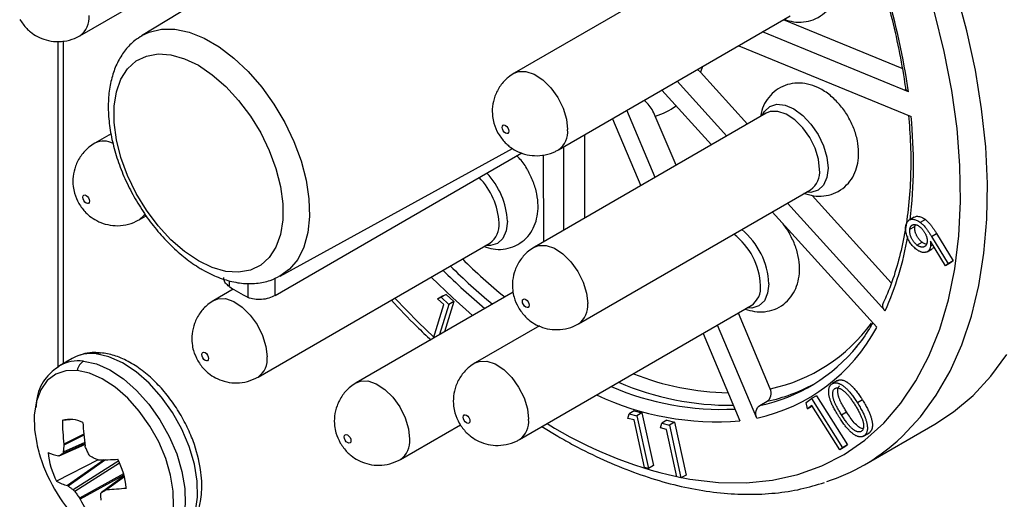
# Model space of a CAD drawing. Header units: inches. Extents: x 0 to 22, y 0 to 17.
# Tile 10 of 17: x 17.2 to 18.3, y 12.1 to 12.6. Entities that reach past the tile are written whole.
import ezdxf

# ---------------------------------------------------------------- set-up
doc = ezdxf.new("R2010")
doc.units = ezdxf.units.IN
doc.header["$LTSCALE"] = 2
doc.header["$MEASUREMENT"] = 0

msp = doc.modelspace()

# ---------------------------------------------------------------- linework, layer by layer
for p, q in [((17.7133, 12.7811), (17.3669, 12.5711)), ((17.3021, 12.5712), (17.5461, 12.7121)), ((18.003, 12.6726), (17.7591, 12.5318)), ((17.8056, 12.4513), (18.0495, 12.5921)), ((18.1673, 12.5366), (18.0422, 12.5879)), ((17.2847, 12.2264), (17.2847, 12.5657)), ((18.1737, 12.5123), (18.0203, 12.5752)), ((17.2788, 12.5652), (17.2788, 12.2223)), ((17.9952, 12.5607), (18.1767, 12.4863)), ((17.955, 12.5329), (17.9518, 12.5357)), ((17.9572, 12.5388), (17.955, 12.5329)), ((17.955, 12.5329), (18.0045, 12.4784)), ((17.9144, 12.5141), (17.9666, 12.4564)), ((17.9826, 12.4657), (17.9304, 12.5233)), ((18.0242, 12.4897), (17.7803, 12.3489)), ((17.8624, 12.484), (17.8921, 12.4135)), ((17.9075, 12.4223), (17.8777, 12.4929)), ((17.9294, 12.435), (17.9075, 12.4868)), ((17.3349, 12.4681), (17.3178, 12.4583)), ((17.8332, 12.3795), (17.8332, 12.4672)), ((17.5127, 12.3185), (17.7573, 12.4528)), ((17.8113, 12.3668), (17.8112, 12.4545)), ((17.5074, 12.2981), (17.7671, 12.448)), ((17.7901, 12.3546), (17.79, 12.4459)), ((17.8268, 12.2684), (18.0707, 12.4092)), ((18.0724, 12.4034), (18.1557, 12.3115)), ((18.1492, 12.2819), (18.0465, 12.3952)), ((17.3643, 12.3777), (17.3717, 12.382)), ((18.0305, 12.386), (18.1404, 12.2647)), ((18.18, 12.3805), (18.1747, 12.3774)), ((18.1752, 12.3677), (18.1805, 12.3707)), ((18.1805, 12.3707), (18.1812, 12.3726)), ((18.1916, 12.378), (18.1863, 12.375)), ((18.1982, 12.3602), (18.2035, 12.3632)), ((18.1982, 12.3602), (18.2156, 12.3314)), ((18.2035, 12.3632), (18.2209, 12.3344)), ((17.4895, 12.2124), (17.7335, 12.3532)), ((18.1828, 12.3511), (18.1881, 12.3542)), ((18.2127, 12.3294), (18.1969, 12.3552)), ((18.1993, 12.3513), (18.197, 12.3499)), ((18.1936, 12.3441), (18.1989, 12.3472)), ((18.2181, 12.3324), (18.2127, 12.3294)), ((18.2156, 12.3314), (18.2127, 12.3294)), ((18.2209, 12.3344), (18.2156, 12.3314)), ((18.2209, 12.3344), (18.2181, 12.3324)), ((17.4593, 12.3137), (17.4593, 12.3075)), ((17.4791, 12.296), (17.4791, 12.311)), ((17.5074, 12.2981), (17.5074, 12.3163)), ((17.4635, 12.3048), (17.443, 12.2929)), ((17.7578, 12.3016), (17.5929, 12.2064)), ((17.6783, 12.2945), (17.6836, 12.2976)), ((17.6783, 12.2945), (17.6821, 12.2962)), ((17.6874, 12.2993), (17.6821, 12.2962)), ((17.6821, 12.2962), (17.6902, 12.2887)), ((17.6836, 12.2976), (17.6874, 12.2993)), ((17.6874, 12.2993), (17.6955, 12.2917)), ((17.6741, 12.2533), (17.6849, 12.2885)), ((17.6849, 12.2885), (17.6783, 12.2945)), ((17.6902, 12.2887), (17.6805, 12.257)), ((17.6955, 12.2917), (17.6858, 12.26)), ((17.6955, 12.2917), (17.6902, 12.2887)), ((17.7646, 12.1467), (18.0085, 12.2875)), ((18.0285, 12.2001), (17.9949, 12.2797)), ((17.7855, 12.2662), (17.7181, 12.2272)), ((18.0142, 12.1693), (17.973, 12.267)), ((17.9577, 12.2582), (17.9964, 12.1664)), ((17.294, 12.2318), (17.2807, 12.2242)), ((18.0992, 12.2086), (18.0939, 12.2056)), ((18.077, 12.1927), (18.0717, 12.1897)), ((18.077, 12.1927), (18.1097, 12.141)), ((18.0175, 12.1825), (18.0252, 12.187)), ((18.0661, 12.1855), (18.0717, 12.1897)), ((18.0676, 12.1791), (18.0661, 12.1855)), ((18.072, 12.1825), (18.0676, 12.1791)), ((18.0717, 12.1897), (18.1044, 12.138)), ((18.1015, 12.1359), (18.072, 12.1825)), ((18.1254, 12.1883), (18.1201, 12.1853)), ((17.8785, 12.1689), (17.8799, 12.1737)), ((17.8852, 12.1768), (17.8799, 12.1737)), ((17.8799, 12.1737), (17.8881, 12.1717)), ((17.8852, 12.1768), (17.8934, 12.1747)), ((17.8934, 12.1747), (17.8881, 12.1717)), ((17.8934, 12.1747), (17.9055, 12.1193)), ((18.0676, 12.1791), (18.0724, 12.1819)), ((18.1034, 12.1726), (18.1087, 12.1757)), ((17.2917, 12.1675), (17.2837, 12.1668)), ((17.6394, 12.1258), (17.7024, 12.1622)), ((17.8851, 12.1673), (17.8785, 12.1689)), ((17.896, 12.1173), (17.8851, 12.1673)), ((17.8881, 12.1717), (17.9002, 12.1162)), ((17.9128, 12.159), (17.9142, 12.1638)), ((17.9195, 12.1669), (17.9142, 12.1638)), ((17.9142, 12.1638), (17.9224, 12.1618)), ((17.9195, 12.1669), (17.9277, 12.1648)), ((17.9277, 12.1648), (17.9224, 12.1618)), ((17.9224, 12.1618), (17.9345, 12.1063)), ((17.9277, 12.1648), (17.9398, 12.1094)), ((18.1275, 12.1201), (18.2017, 12.163)), ((17.3061, 12.1524), (17.2853, 12.1419)), ((17.3063, 12.1512), (17.2853, 12.1406)), ((17.7882, 12.1603), (17.805, 12.1501)), ((17.9194, 12.1574), (17.9128, 12.159)), ((17.9303, 12.1074), (17.9194, 12.1574)), ((18.1265, 12.1502), (18.1318, 12.1532)), ((18.1274, 12.1507), (18.1327, 12.1538)), ((18.1327, 12.1538), (18.1317, 12.1535)), ((17.2802, 12.1295), (17.3074, 12.1415)), ((17.3074, 12.1415), (17.2803, 12.1295)), ((17.3073, 12.1422), (17.2839, 12.1317)), ((17.3072, 12.1434), (17.2846, 12.1333)), ((18.1097, 12.141), (18.1044, 12.138)), ((18.1097, 12.141), (18.1069, 12.1389)), ((18.1069, 12.1389), (18.1015, 12.1359)), ((18.1044, 12.138), (18.1015, 12.1359)), ((17.3213, 12.1253), (17.2775, 12.103)), ((17.3278, 12.1254), (17.2889, 12.0982)), ((17.3292, 12.1254), (17.2897, 12.0978)), ((17.3429, 12.1242), (17.2952, 12.0939)), ((17.3439, 12.1219), (17.2969, 12.092)), ((17.3481, 12.1105), (17.3018, 12.085)), ((17.9002, 12.1162), (17.896, 12.1173)), ((17.9055, 12.1193), (17.9002, 12.1162)), ((17.3485, 12.1092), (17.3025, 12.0839)), ((17.3487, 12.1085), (17.3247, 12.0909)), ((17.3487, 12.1085), (17.3248, 12.091)), ((17.3489, 12.1079), (17.3296, 12.0938)), ((17.349, 12.1075), (17.3306, 12.0941)), ((17.9345, 12.1063), (17.9303, 12.1074)), ((17.9398, 12.1094), (17.9345, 12.1063))]:
    msp.add_line(p, q)
at = {"flags": 128}
for points in [[(18.1618, 12.1449), (18.1677, 12.1503), (18.1864, 12.1704), (18.2031, 12.1932), (18.2176, 12.2185), (18.23, 12.2463), (18.2401, 12.2764), (18.2478, 12.3085), (18.2532, 12.3426), (18.2563, 12.3784), (18.2569, 12.4158), (18.2551, 12.4545), (18.2508, 12.4943), (18.2442, 12.535), (18.2353, 12.5765), (18.2241, 12.6184)], [(17.9351, 12.1067), (17.9438, 12.1051), (17.9739, 12.1016), (18.003, 12.1012), (18.0309, 12.1039), (18.0575, 12.1099), (18.0827, 12.1189), (18.1062, 12.131), (18.128, 12.1461), (18.1479, 12.164), (18.1658, 12.1848), (18.1817, 12.2083), (18.1953, 12.2343), (18.2067, 12.2627), (18.2158, 12.2934), (18.2225, 12.3261), (18.2267, 12.3607), (18.2286, 12.397), (18.228, 12.4347), (18.2249, 12.4737), (18.2194, 12.5137), (18.2115, 12.5545), (18.2013, 12.5959)], [(17.3673, 12.5714), (17.3751, 12.5751), (17.388, 12.5781), (17.4021, 12.578), (17.4172, 12.5748), (17.4328, 12.5686), (17.4486, 12.5595), (17.4642, 12.5477), (17.4792, 12.5335), (17.4934, 12.5173), (17.5063, 12.4993), (17.5177, 12.4801), (17.5273, 12.4601), (17.5348, 12.4397), (17.5401, 12.4195), (17.5431, 12.3998), (17.5437, 12.3813), (17.5419, 12.3642), (17.5377, 12.349), (17.5313, 12.3361), (17.5227, 12.3258), (17.5126, 12.3185)], [(17.4268, 12.5401), (17.4414, 12.5302), (17.4557, 12.5178), (17.4691, 12.5032), (17.4815, 12.4868), (17.4923, 12.4691), (17.5013, 12.4505), (17.5083, 12.4315), (17.5131, 12.4127), (17.5155, 12.3946), (17.5155, 12.3776), (17.5131, 12.3623), (17.5083, 12.349), (17.5013, 12.3381), (17.4923, 12.3299), (17.4815, 12.3247), (17.4691, 12.3225), (17.4557, 12.3234), (17.4414, 12.3275), (17.4268, 12.3345), (17.4121, 12.3444), (17.3979, 12.3568), (17.3844, 12.3714), (17.3721, 12.3878), (17.3613, 12.4055), (17.3523, 12.4241), (17.3453, 12.4431), (17.3405, 12.4619), (17.3381, 12.48), (17.3381, 12.497), (17.3405, 12.5123), (17.3453, 12.5256), (17.3523, 12.5365), (17.3613, 12.5447), (17.3721, 12.5499), (17.3844, 12.5521), (17.3979, 12.5512), (17.4121, 12.5471), (17.4268, 12.5401)], [(17.7591, 12.5318), (17.7634, 12.5335), (17.7713, 12.5337), (17.7801, 12.5307), (17.789, 12.5248), (17.7974, 12.5165), (17.8048, 12.5063), (17.8104, 12.495), (17.814, 12.4835), (17.8152, 12.4725)], [(18.0198, 12.4872), (18.0222, 12.4915), (18.0279, 12.4968), (18.0353, 12.4991), (18.044, 12.4982), (18.0533, 12.4943), (18.0626, 12.4875), (18.0712, 12.4784), (18.0787, 12.4675), (18.0844, 12.4556), (18.088, 12.4435), (18.0892, 12.4321)], [(18.0804, 12.4305), (18.0792, 12.4414), (18.0756, 12.453), (18.0699, 12.4643), (18.0626, 12.4744), (18.0542, 12.4828), (18.0453, 12.4886), (18.0365, 12.4916), (18.0285, 12.4914), (18.0242, 12.4897)], [(17.7535, 12.4708), (17.7532, 12.4694), (17.7524, 12.4685), (17.7513, 12.4683), (17.7499, 12.4688), (17.7486, 12.4699), (17.7474, 12.4714), (17.7467, 12.4732), (17.7464, 12.4749), (17.7467, 12.4763), (17.7474, 12.4772), (17.7486, 12.4774), (17.7499, 12.4769), (17.7513, 12.4758), (17.7524, 12.4743), (17.7532, 12.4725), (17.7535, 12.4708)], [(18.0892, 12.4321), (18.088, 12.4221), (18.0844, 12.4141), (18.0787, 12.4088), (18.0712, 12.4065), (18.0663, 12.4067)], [(17.3122, 12.3973), (17.312, 12.3959), (17.3112, 12.395), (17.3101, 12.3948), (17.3087, 12.3952), (17.3074, 12.3963), (17.3062, 12.3979), (17.3054, 12.3996), (17.3052, 12.4014), (17.3054, 12.4028), (17.3062, 12.4036), (17.3074, 12.4039), (17.3087, 12.4034), (17.3101, 12.4023), (17.3112, 12.4008), (17.312, 12.399), (17.3122, 12.3973)], [(17.3704, 12.3838), (17.3692, 12.3821), (17.3643, 12.3777)], [(17.7519, 12.3761), (17.7507, 12.3661), (17.7471, 12.3582), (17.7414, 12.3529), (17.734, 12.3506), (17.7291, 12.3507)], [(17.7803, 12.3489), (17.7846, 12.3506), (17.7925, 12.3508), (17.8013, 12.3478), (17.8102, 12.3419), (17.8187, 12.3336), (17.826, 12.3234), (17.8316, 12.3121), (17.8352, 12.3006), (17.8364, 12.2896)], [(17.7153, 12.2771), (17.6943, 12.2956), (17.6715, 12.3174)], [(18.027, 12.3104), (18.0257, 12.3004), (18.0222, 12.2925), (18.0165, 12.2872), (18.009, 12.2849), (18.0041, 12.285)], [(17.443, 12.2929), (17.4473, 12.2946), (17.4552, 12.2948), (17.464, 12.2918), (17.4729, 12.286), (17.4814, 12.2776), (17.4887, 12.2675), (17.4943, 12.2562), (17.4979, 12.2446), (17.4991, 12.2337)], [(17.6333, 12.2954), (17.6579, 12.2701), (17.6744, 12.2543)], [(17.7747, 12.2879), (17.7744, 12.2865), (17.7737, 12.2856), (17.7725, 12.2854), (17.7712, 12.2859), (17.7698, 12.2869), (17.7687, 12.2885), (17.7679, 12.2903), (17.7676, 12.292), (17.7679, 12.2934), (17.7687, 12.2943), (17.7698, 12.2945), (17.7712, 12.294), (17.7725, 12.2929), (17.7737, 12.2914), (17.7744, 12.2896), (17.7747, 12.2879)], [(17.4035, 12.0421), (17.4116, 12.0485), (17.4188, 12.0585), (17.4237, 12.0713), (17.426, 12.0862), (17.4256, 12.1029), (17.4227, 12.1208), (17.4172, 12.1392), (17.4094, 12.1575), (17.3995, 12.1751), (17.3879, 12.1914), (17.375, 12.2059), (17.3612, 12.218), (17.3469, 12.2274), (17.3327, 12.2337), (17.3191, 12.2367)], [(17.4374, 12.2319), (17.4371, 12.2305), (17.4364, 12.2296), (17.4352, 12.2294), (17.4339, 12.2299), (17.4325, 12.231), (17.4314, 12.2325), (17.4306, 12.2343), (17.4303, 12.236), (17.4306, 12.2374), (17.4314, 12.2383), (17.4325, 12.2385), (17.4339, 12.2381), (17.4352, 12.237), (17.4364, 12.2354), (17.4371, 12.2336), (17.4374, 12.2319)], [(18.2017, 12.163), (18.2213, 12.1758), (18.2419, 12.1931), (18.2606, 12.2132), (18.2773, 12.236)], [(17.3058, 12.229), (17.3195, 12.2261), (17.3337, 12.2198), (17.3479, 12.2104), (17.3618, 12.1983), (17.3747, 12.1838), (17.3863, 12.1675), (17.3962, 12.1498), (17.404, 12.1315), (17.4094, 12.1131), (17.4124, 12.0953), (17.4127, 12.0786), (17.4104, 12.0636), (17.4056, 12.0509), (17.3984, 12.0408), (17.3902, 12.0345)], [(17.7181, 12.2272), (17.7223, 12.2289), (17.7303, 12.2291), (17.7391, 12.2261), (17.748, 12.2203), (17.7564, 12.2119), (17.7637, 12.2017), (17.7694, 12.1905), (17.773, 12.1789), (17.7742, 12.168)], [(17.2993, 12.2193), (17.2873, 12.2189), (17.2767, 12.2153), (17.2678, 12.2086), (17.2609, 12.1991), (17.2563, 12.187), (17.2541, 12.1728), (17.2545, 12.157), (17.2567, 12.1427)], [(17.3556, 12.0301), (17.3676, 12.0304), (17.3782, 12.034), (17.3871, 12.0407), (17.394, 12.0503), (17.3986, 12.0623), (17.4007, 12.0765), (17.4004, 12.0924), (17.3976, 12.1093), (17.3924, 12.1268), (17.385, 12.1441), (17.3756, 12.1609), (17.3646, 12.1764), (17.3524, 12.1901), (17.3392, 12.2016), (17.3257, 12.2105), (17.3122, 12.2165), (17.2993, 12.2193)], [(17.5929, 12.2064), (17.5972, 12.2081), (17.6051, 12.2083), (17.6139, 12.2053), (17.6228, 12.1994), (17.6313, 12.1911), (17.6386, 12.1809), (17.6442, 12.1696), (17.6478, 12.1581), (17.649, 12.1471)], [(17.7125, 12.1662), (17.7122, 12.1648), (17.7114, 12.1639), (17.7103, 12.1637), (17.7089, 12.1642), (17.7076, 12.1653), (17.7064, 12.1668), (17.7057, 12.1686), (17.7054, 12.1703), (17.7057, 12.1717), (17.7064, 12.1726), (17.7076, 12.1728), (17.7089, 12.1723), (17.7103, 12.1713), (17.7114, 12.1697), (17.7122, 12.1679), (17.7125, 12.1662)], [(17.5873, 12.1454), (17.587, 12.144), (17.5863, 12.1431), (17.5851, 12.1429), (17.5838, 12.1434), (17.5824, 12.1444), (17.5813, 12.146), (17.5805, 12.1478), (17.5802, 12.1495), (17.5805, 12.1509), (17.5813, 12.1518), (17.5824, 12.152), (17.5838, 12.1515), (17.5851, 12.1504), (17.5863, 12.1489), (17.587, 12.1471), (17.5873, 12.1454)], [(17.2567, 12.1427), (17.2573, 12.1401), (17.2589, 12.1336)]]:
    msp.add_lwpolyline(points, dxfattribs=at)
for centre, radius, start, end in [((17.4586, 12.4114), 0.7222, 8.0276, 16.6932), ((17.2887, 12.5901), 0.0232, 305.3329, 5.9371), ((17.8889, 12.5513), 0.0672, 286.1018, 306.9286), ((17.6845, 12.4365), 0.4946, 353.1624, 5.7755), ((17.7922, 12.4702), 0.0232, 305.3329, 5.9371), ((17.3272, 12.4394), 0.021, 61.9429, 116.3835), ((17.6703, 12.3708), 0.0729, 2.9592, 44.6765), ((17.6733, 12.3724), 0.0787, 2.7375, 43.6515), ((18.0573, 12.4281), 0.0232, 305.3793, 5.9329), ((17.72, 12.3721), 0.0232, 305.3793, 5.9329), ((17.9467, 12.3057), 0.0715, 2.4709, 52.7043), ((17.9485, 12.3068), 0.0786, 2.6245, 50.5132), ((17.8618, 12.412), 0.3155, 335.6381, 350.5313), ((18.1818, 12.8249), 0.697, 225.3342, 230.2478), ((18.1785, 12.8221), 0.6786, 225.6904, 230.7493), ((18.174, 12.8204), 0.697, 225.3342, 230.2478), ((17.5616, 12.4618), 0.1851, 236.4626, 243.5428), ((17.9951, 12.3064), 0.0232, 305.3793, 5.9329), ((17.8134, 12.2872), 0.0232, 305.3329, 5.9371), ((17.9916, 12.3737), 0.1775, 282.0044, 323.8999), ((17.9747, 12.3528), 0.1877, 282.1471, 331.9802), ((17.9807, 12.3582), 0.1795, 281.8183, 321.0256), ((17.3139, 12.1966), 0.0405, 82.5969, 119.4233), ((17.3006, 12.1889), 0.0405, 82.5969, 119.4233), ((17.4761, 12.2313), 0.0232, 305.3329, 5.9371), ((17.99, 12.4821), 0.2864, 248.3701, 268.801), ((17.9867, 12.4817), 0.299, 246.7864, 270.5373), ((17.9883, 12.3638), 0.1806, 281.8078, 298.4308), ((17.9725, 12.465), 0.2996, 244.9752, 274.573), ((17.9774, 12.4726), 0.2942, 246.7043, 272.6797), ((17.2918, 12.1388), 0.0291, 62.447, 106.3096), ((17.4864, 12.1674), 0.2027, 180.1597, 187.2112), ((17.5406, 12.1743), 0.2355, 182.3338, 188.4359), ((17.7511, 12.1656), 0.0232, 305.3329, 5.9371), ((18.0287, 12.5439), 0.4472, 238.2863, 257.2768), ((17.626, 12.1447), 0.0232, 305.3329, 5.9371), ((18.0224, 12.3022), 0.2102, 288.1624, 311.5481), ((17.4225, 12.1795), 0.1699, 195.6811, 224.3135), ((17.2947, 12.1931), 0.0654, 246.3833, 256.6983), ((17.3539, 12.1421), 0.0858, 185.9887, 207.1406), ((17.3215, 12.4847), 0.3594, 269.959, 273.2687), ((17.2656, 12.0868), 0.0858, 5.9887, 27.1406), ((17.3045, 12.1517), 0.0557, 241.0181, 253.8201), ((17.3209, 12.3438), 0.2499, 272.2084, 276.9103), ((17.4412, 12.1529), 0.1549, 206.4594, 214.898)]:
    msp.add_arc(centre, radius, start, end)
for points, knots in [([(18.0432, 12.5885), (18.0464, 12.5874), (18.053, 12.5854), (18.0634, 12.5853), (18.0741, 12.5877), (18.0837, 12.5931), (18.0914, 12.6009), (18.0966, 12.6101), (18.0997, 12.6204), (18.1006, 12.6317), (18.0992, 12.644), (18.0956, 12.6567), (18.0913, 12.6648), (18.0892, 12.6688)], [0, 0, 0, 0, 0.081658, 0.169136, 0.254383, 0.34721, 0.434685, 0.519563, 0.60592, 0.697244, 0.795303, 0.898283, 1, 1, 1, 1]), ([(18.1472, 12.6214), (18.1496, 12.6134), (18.1556, 12.5932), (18.163, 12.5612), (18.1682, 12.5334), (18.1704, 12.5177), (18.171, 12.5136)], [0, 0, 0, 0, 0.219064, 0.551586, 0.883975, 1, 1, 1, 1]), ([(17.2388, 12.5884), (17.2411, 12.585), (17.2443, 12.5802), (17.2509, 12.5743), (17.2576, 12.5699), (17.2668, 12.5663), (17.2772, 12.5647), (17.2884, 12.5656), (17.2968, 12.5683), (17.3011, 12.5707), (17.3021, 12.5712)], [0, 0, 0, 0, 0.1670929, 0.2396066, 0.3623839, 0.4957255, 0.6414474, 0.7949005, 0.9535295, 1, 1, 1, 1]), ([(17.3676, 12.5711), (17.365, 12.5696), (17.3584, 12.5657), (17.3499, 12.5566), (17.342, 12.5447), (17.3364, 12.5308), (17.3328, 12.5151), (17.3316, 12.4977), (17.3326, 12.4792), (17.336, 12.4599), (17.3416, 12.4404), (17.3492, 12.4209), (17.3587, 12.402), (17.3698, 12.384), (17.3824, 12.3672), (17.3962, 12.352), (17.411, 12.3387), (17.4228, 12.3302), (17.4295, 12.3262), (17.4309, 12.3254)], [0, 0, 0, 0, 0.038411, 0.096044, 0.154081, 0.213685, 0.275339, 0.338728, 0.403072, 0.467617, 0.532003, 0.596192, 0.66025, 0.724281, 0.788392, 0.852683, 0.917282, 0.982301, 1, 1, 1, 1]), ([(17.7591, 12.5318), (17.7569, 12.5304), (17.7514, 12.5269), (17.7441, 12.5188), (17.7384, 12.5082), (17.7358, 12.497), (17.7359, 12.4874), (17.7377, 12.4777), (17.7405, 12.4719), (17.7422, 12.4684)], [0, 0, 0, 0, 0.104726, 0.270564, 0.442355, 0.595239, 0.738376, 0.838284, 1, 1, 1, 1]), ([(18.1105, 12.4859), (18.1104, 12.486), (18.1084, 12.4902), (18.1024, 12.4978), (18.0928, 12.508), (18.0819, 12.5155), (18.0706, 12.5201), (18.0596, 12.5219), (18.049, 12.5209), (18.0388, 12.5172), (18.0301, 12.5108), (18.0235, 12.5024), (18.0194, 12.494), (18.0185, 12.4884), (18.0181, 12.4862)], [0, 0, 0, 0, 0.002172, 0.107152, 0.21447, 0.326154, 0.422005, 0.51188, 0.598248, 0.683273, 0.773634, 0.859727, 0.944902, 1, 1, 1, 1]), ([(18.1737, 12.5123), (18.173, 12.5127), (18.1716, 12.5134), (18.1707, 12.5145), (18.1708, 12.5151), (18.1709, 12.5152)], [0, 0, 0, 0, 0.472347, 0.944696, 1, 1, 1, 1]), ([(17.9075, 12.4868), (17.9054, 12.4914), (17.9022, 12.4979), (17.8971, 12.502), (17.8956, 12.5032)], [0, 0, 0, 0, 0.698627, 1, 1, 1, 1]), ([(18.0634, 12.4058), (18.0669, 12.4047), (18.0738, 12.4025), (18.0847, 12.4023), (18.0953, 12.4048), (18.1049, 12.4102), (18.1126, 12.418), (18.1179, 12.4272), (18.1209, 12.4375), (18.1218, 12.4488), (18.1204, 12.4611), (18.1168, 12.4738), (18.1125, 12.4819), (18.1105, 12.4859)], [0, 0, 0, 0, 0.089993, 0.1766772, 0.2611499, 0.3531342, 0.4398161, 0.5239237, 0.609497, 0.699992, 0.7971604, 0.8992057, 1, 1, 1, 1]), ([(18.1739, 12.4874), (18.1743, 12.4826), (18.1757, 12.4664), (18.1766, 12.4397), (18.1756, 12.4078), (18.1725, 12.3774), (18.1672, 12.3487), (18.16, 12.3218), (18.1528, 12.3023), (18.148, 12.2919), (18.1468, 12.2892)], [0, 0, 0, 0, 0.06279, 0.210562, 0.3583, 0.506003, 0.653701, 0.801443, 0.949309, 1, 1, 1, 1]), ([(17.7422, 12.4684), (17.7445, 12.465), (17.7478, 12.4602), (17.7544, 12.4543), (17.7611, 12.4499), (17.7702, 12.4463), (17.7807, 12.4447), (17.7918, 12.4456), (17.8002, 12.4483), (17.8046, 12.4507), (17.8056, 12.4513)], [0, 0, 0, 0, 0.167093, 0.239607, 0.362384, 0.495725, 0.641447, 0.7949, 0.953529, 1, 1, 1, 1]), ([(17.3178, 12.4583), (17.3157, 12.4569), (17.3102, 12.4533), (17.3028, 12.4453), (17.2972, 12.4347), (17.2946, 12.4235), (17.2947, 12.4138), (17.2965, 12.4041), (17.2993, 12.3984), (17.301, 12.3949)], [0, 0, 0, 0, 0.104726, 0.270564, 0.442355, 0.595239, 0.738376, 0.838284, 1, 1, 1, 1]), ([(17.7732, 12.4299), (17.7731, 12.43), (17.7711, 12.4343), (17.7672, 12.4396), (17.7629, 12.4438), (17.7618, 12.4449)], [0, 0, 0, 0, 0.015159, 0.747747, 1, 1, 1, 1]), ([(17.7271, 12.3496), (17.7303, 12.3486), (17.7369, 12.3465), (17.7474, 12.3464), (17.758, 12.3489), (17.7676, 12.3542), (17.7753, 12.362), (17.7806, 12.3712), (17.7836, 12.3815), (17.7845, 12.3928), (17.7831, 12.4051), (17.7795, 12.4178), (17.7753, 12.4259), (17.7732, 12.4299)], [0, 0, 0, 0, 0.081658, 0.169136, 0.254383, 0.34721, 0.434685, 0.519563, 0.60592, 0.697244, 0.795303, 0.898283, 1, 1, 1, 1]), ([(17.301, 12.3949), (17.3033, 12.3915), (17.3066, 12.3866), (17.3132, 12.3808), (17.3199, 12.3764), (17.329, 12.3728), (17.3395, 12.3711), (17.3506, 12.372), (17.359, 12.3748), (17.3633, 12.3772), (17.3643, 12.3777)], [0, 0, 0, 0, 0.167093, 0.239607, 0.362384, 0.495725, 0.641447, 0.7949, 0.953529, 1, 1, 1, 1]), ([(18.1802, 12.3802), (18.1806, 12.3806), (18.182, 12.3817), (18.1855, 12.3813), (18.189, 12.3799), (18.191, 12.3785), (18.1916, 12.378)], [0, 0, 0, 0, 0.165623, 0.508867, 0.863027, 1, 1, 1, 1]), ([(18.0482, 12.3642), (18.0482, 12.3643), (18.0466, 12.3676), (18.0443, 12.3705), (18.042, 12.3732)], [0, 0, 0, 0, 0.026194, 1, 1, 1, 1]), ([(18.1822, 12.3466), (18.1816, 12.3471), (18.1804, 12.348), (18.1787, 12.3497), (18.1771, 12.3516), (18.1757, 12.3535), (18.1744, 12.3557), (18.1733, 12.3579), (18.1724, 12.3601), (18.1717, 12.3625), (18.1712, 12.3648), (18.1709, 12.367), (18.1708, 12.3691), (18.1709, 12.3704), (18.171, 12.3711)], [0, 0, 0, 0, 0.086327, 0.169331, 0.251381, 0.332859, 0.414046, 0.49505, 0.57702, 0.662091, 0.747582, 0.831363, 0.91491, 1, 1, 1, 1]), ([(18.171, 12.3711), (18.1711, 12.3717), (18.1713, 12.3729), (18.172, 12.3744), (18.1728, 12.3758), (18.1738, 12.3768), (18.1749, 12.3776), (18.1763, 12.3782), (18.1778, 12.3783), (18.1794, 12.3782), (18.1811, 12.3778), (18.1828, 12.3772), (18.1846, 12.3762), (18.1857, 12.3754), (18.1863, 12.375)], [0, 0, 0, 0, 0.084862, 0.168114, 0.25064, 0.333862, 0.417084, 0.499099, 0.581548, 0.665661, 0.750379, 0.83347, 0.915945, 1, 1, 1, 1]), ([(18.1752, 12.3677), (18.1753, 12.368), (18.1754, 12.3686), (18.1756, 12.3695), (18.176, 12.3703), (18.1764, 12.3709), (18.1769, 12.3715), (18.1775, 12.3719), (18.1781, 12.3723), (18.1789, 12.3725), (18.1796, 12.3727), (18.1804, 12.3727), (18.1813, 12.3726), (18.1821, 12.3724), (18.183, 12.3721), (18.1839, 12.3717), (18.1848, 12.3711), (18.1854, 12.3707), (18.1857, 12.3705)], [0, 0, 0, 0, 0.064951, 0.128455, 0.190185, 0.250987, 0.311719, 0.373696, 0.436322, 0.500643, 0.565413, 0.627818, 0.689548, 0.750204, 0.81135, 0.872805, 0.935293, 1, 1, 1, 1]), ([(18.1881, 12.3542), (18.1878, 12.3544), (18.1872, 12.3549), (18.1864, 12.3557), (18.1855, 12.3566), (18.1848, 12.3575), (18.184, 12.3585), (18.1833, 12.3596), (18.1827, 12.3607), (18.1821, 12.3619), (18.1816, 12.3631), (18.1812, 12.3642), (18.1809, 12.3654), (18.1806, 12.3665), (18.1804, 12.3676), (18.1804, 12.3687), (18.1804, 12.3697), (18.1805, 12.3704), (18.1805, 12.3707)], [0, 0, 0, 0, 0.064482, 0.12753, 0.189381, 0.250302, 0.31065, 0.372748, 0.435497, 0.499944, 0.564507, 0.62732, 0.68894, 0.749716, 0.810981, 0.872556, 0.935167, 1, 1, 1, 1]), ([(18.1857, 12.3705), (18.186, 12.3702), (18.1866, 12.3697), (18.1875, 12.3689), (18.1883, 12.368), (18.1891, 12.3671), (18.1898, 12.3661), (18.1905, 12.365), (18.1911, 12.3639), (18.1917, 12.3627), (18.1922, 12.3616), (18.1927, 12.3604), (18.193, 12.3592), (18.1933, 12.3581), (18.1934, 12.357), (18.1935, 12.3559), (18.1935, 12.3549), (18.1934, 12.3542), (18.1934, 12.3539)], [0, 0, 0, 0, 0.064323, 0.127217, 0.188915, 0.249686, 0.31023, 0.371786, 0.434816, 0.499105, 0.563842, 0.626216, 0.687914, 0.749122, 0.810237, 0.871661, 0.934724, 1, 1, 1, 1]), ([(18.1863, 12.375), (18.1867, 12.3746), (18.1877, 12.3739), (18.189, 12.3726), (18.1904, 12.3712), (18.1915, 12.3698), (18.1924, 12.3687), (18.1932, 12.3677), (18.1939, 12.3667), (18.1947, 12.3655), (18.1955, 12.3643), (18.1964, 12.363), (18.1973, 12.3616), (18.1979, 12.3607), (18.1982, 12.3602)], [0, 0, 0, 0, 0.098543, 0.200236, 0.305955, 0.416481, 0.474975, 0.537591, 0.604062, 0.674797, 0.749332, 0.829001, 0.912089, 1, 1, 1, 1]), ([(18.1916, 12.378), (18.192, 12.3777), (18.193, 12.377), (18.1943, 12.3757), (18.1957, 12.3742), (18.1968, 12.3729), (18.1977, 12.3717), (18.1985, 12.3708), (18.1992, 12.3697), (18.2, 12.3686), (18.2009, 12.3674), (18.2017, 12.3661), (18.2026, 12.3647), (18.2032, 12.3637), (18.2035, 12.3632)], [0, 0, 0, 0, 0.098543, 0.200236, 0.305955, 0.416481, 0.474975, 0.537591, 0.604062, 0.674797, 0.749332, 0.829001, 0.912089, 1, 1, 1, 1]), ([(18.0022, 12.2839), (18.0054, 12.2829), (18.012, 12.2808), (18.0224, 12.2807), (18.0331, 12.2831), (18.0427, 12.2885), (18.0504, 12.2963), (18.0556, 12.3055), (18.0587, 12.3158), (18.0596, 12.3271), (18.0582, 12.3394), (18.0545, 12.3521), (18.0503, 12.3602), (18.0482, 12.3642)], [0, 0, 0, 0, 0.081658, 0.169136, 0.254383, 0.34721, 0.434685, 0.519563, 0.60592, 0.697244, 0.795303, 0.898283, 1, 1, 1, 1]), ([(18.1828, 12.3511), (18.1825, 12.3514), (18.1819, 12.3518), (18.1811, 12.3527), (18.1802, 12.3535), (18.1795, 12.3545), (18.1787, 12.3555), (18.178, 12.3565), (18.1774, 12.3577), (18.1768, 12.3588), (18.1763, 12.36), (18.1759, 12.3612), (18.1756, 12.3623), (18.1753, 12.3635), (18.1751, 12.3646), (18.1751, 12.3656), (18.1751, 12.3667), (18.1752, 12.3673), (18.1752, 12.3677)], [0, 0, 0, 0, 0.064482, 0.12753, 0.189381, 0.250302, 0.31065, 0.372748, 0.435497, 0.499944, 0.564507, 0.62732, 0.68894, 0.749716, 0.810981, 0.872556, 0.935167, 1, 1, 1, 1]), ([(17.7803, 12.3489), (17.7781, 12.3475), (17.7726, 12.344), (17.7653, 12.3359), (17.7596, 12.3253), (17.757, 12.3141), (17.7571, 12.3045), (17.7589, 12.2948), (17.7617, 12.289), (17.7634, 12.2855)], [0, 0, 0, 0, 0.104726, 0.270564, 0.442355, 0.595239, 0.738376, 0.838284, 1, 1, 1, 1]), ([(18.197, 12.3499), (18.1969, 12.3495), (18.1968, 12.3486), (18.1964, 12.3475), (18.1959, 12.3464), (18.1953, 12.3456), (18.1946, 12.3448), (18.1938, 12.3442), (18.1929, 12.3438), (18.1919, 12.3435), (18.1908, 12.3433), (18.1897, 12.3433), (18.1885, 12.3434), (18.1873, 12.3437), (18.1861, 12.3442), (18.1848, 12.3449), (18.1835, 12.3456), (18.1826, 12.3463), (18.1822, 12.3466)], [0, 0, 0, 0, 0.06338, 0.125208, 0.185559, 0.245662, 0.305599, 0.366032, 0.427905, 0.491844, 0.555907, 0.618686, 0.68057, 0.742206, 0.804323, 0.867884, 0.93263, 1, 1, 1, 1]), ([(18.1934, 12.3539), (18.1933, 12.3535), (18.1932, 12.3529), (18.1929, 12.3521), (18.1926, 12.3513), (18.1922, 12.3506), (18.1916, 12.3501), (18.1911, 12.3496), (18.1904, 12.3493), (18.1897, 12.349), (18.1889, 12.3489), (18.1881, 12.3489), (18.1873, 12.349), (18.1864, 12.3492), (18.1856, 12.3495), (18.1847, 12.3499), (18.1838, 12.3504), (18.1831, 12.3509), (18.1828, 12.3511)], [0, 0, 0, 0, 0.064457, 0.12748, 0.189307, 0.250204, 0.310873, 0.372556, 0.435717, 0.50014, 0.564677, 0.627466, 0.689062, 0.749813, 0.811055, 0.872606, 0.935192, 1, 1, 1, 1]), ([(18.1927, 12.352), (18.1917, 12.3523), (18.1902, 12.3527), (18.1886, 12.3538), (18.1881, 12.3542)], [0, 0, 0, 0, 0.680535, 1, 1, 1, 1]), ([(18.1969, 12.3552), (18.197, 12.3547), (18.1971, 12.3537), (18.1971, 12.3523), (18.1971, 12.3511), (18.197, 12.3503), (18.197, 12.3499)], [0, 0, 0, 0, 0.268426, 0.523613, 0.766982, 1, 1, 1, 1]), ([(18.2007, 12.349), (18.2007, 12.3489), (18.2004, 12.3479), (18.1995, 12.3476), (18.1987, 12.3474)], [0, 0, 0, 0, 0.1046292, 1, 1, 1, 1]), ([(17.4309, 12.3254), (17.4338, 12.3238), (17.442, 12.3193), (17.4558, 12.314), (17.4721, 12.3105), (17.4878, 12.3104), (17.5015, 12.313), (17.5092, 12.317), (17.5125, 12.3187)], [0, 0, 0, 0, 0.103145, 0.296773, 0.490008, 0.679151, 0.861366, 1, 1, 1, 1]), ([(17.4593, 12.3075), (17.4579, 12.3086), (17.4551, 12.311), (17.4534, 12.3144), (17.4536, 12.3164), (17.4537, 12.3169)], [0, 0, 0, 0, 0.430313, 0.860529, 1, 1, 1, 1]), ([(17.5074, 12.2981), (17.5037, 12.2959), (17.4985, 12.2943), (17.488, 12.2935), (17.4829, 12.2942), (17.4791, 12.296)], [0, 0, 0, 0, 0.5, 0.5, 1, 1, 1, 1]), ([(17.443, 12.2929), (17.4409, 12.2916), (17.4353, 12.288), (17.428, 12.28), (17.4224, 12.2693), (17.4198, 12.2582), (17.4198, 12.2485), (17.4216, 12.2388), (17.4244, 12.2331), (17.4261, 12.2295)], [0, 0, 0, 0, 0.1047265, 0.2705636, 0.4423553, 0.5952393, 0.7383758, 0.8382842, 1, 1, 1, 1]), ([(17.6297, 12.2934), (17.6386, 12.2839), (17.6523, 12.2692), (17.6666, 12.2559), (17.6717, 12.2512)], [0, 0, 0, 0, 0.64491, 1, 1, 1, 1]), ([(18.1492, 12.2819), (18.1486, 12.2827), (18.1473, 12.2844), (18.1466, 12.2872), (18.1467, 12.2892), (18.1473, 12.2901), (18.1474, 12.2903)], [0, 0, 0, 0, 0.31175, 0.623502, 0.935203, 1, 1, 1, 1]), ([(17.7634, 12.2855), (17.7657, 12.2821), (17.769, 12.2773), (17.7756, 12.2714), (17.7823, 12.267), (17.7914, 12.2634), (17.8019, 12.2618), (17.8131, 12.2627), (17.8214, 12.2654), (17.8258, 12.2678), (17.8268, 12.2684)], [0, 0, 0, 0, 0.167093, 0.239607, 0.362384, 0.495725, 0.641447, 0.7949, 0.953529, 1, 1, 1, 1]), ([(18.1362, 12.2693), (18.135, 12.2674), (18.1297, 12.2583), (18.1239, 12.2497), (18.1185, 12.2439), (18.1184, 12.2438)], [0, 0, 0, 0, 0.212848, 0.988007, 1, 1, 1, 1]), ([(17.3228, 12.2378), (17.3202, 12.238), (17.314, 12.2384), (17.3046, 12.2367), (17.2984, 12.2339), (17.2953, 12.2325)], [0, 0, 0, 0, 0.267834, 0.643507, 1, 1, 1, 1]), ([(17.3191, 12.2367), (17.3204, 12.2373), (17.3221, 12.2381), (17.3238, 12.2379), (17.3241, 12.2378)], [0, 0, 0, 0, 0.793727, 1, 1, 1, 1]), ([(17.4024, 12.0415), (17.4076, 12.0452), (17.4173, 12.0521), (17.4253, 12.067), (17.429, 12.0803), (17.4308, 12.0955), (17.4298, 12.1165), (17.4235, 12.1408), (17.4143, 12.1619), (17.4051, 12.1782), (17.3941, 12.1937), (17.3814, 12.2078), (17.3676, 12.2199), (17.3529, 12.2293), (17.3383, 12.2356), (17.3288, 12.2372), (17.3242, 12.2379)], [0, 0, 0, 0, 0.09334, 0.172719, 0.230556, 0.271398, 0.364944, 0.476304, 0.537818, 0.60186, 0.667184, 0.733024, 0.801031, 0.869522, 0.936407, 1, 1, 1, 1]), ([(17.2818, 12.2248), (17.2771, 12.2214), (17.2666, 12.2139), (17.2575, 12.1983), (17.2563, 12.1851), (17.2559, 12.1804)], [0, 0, 0, 0, 0.349765, 0.76541, 1, 1, 1, 1]), ([(17.3058, 12.229), (17.3043, 12.2282), (17.3029, 12.2268), (17.3006, 12.2234), (17.2998, 12.2214), (17.2993, 12.2193)], [0, 0, 0, 0, 0.5, 0.5, 1, 1, 1, 1]), ([(17.4261, 12.2295), (17.4284, 12.2261), (17.4317, 12.2213), (17.4383, 12.2155), (17.445, 12.2111), (17.4542, 12.2075), (17.4646, 12.2058), (17.4758, 12.2067), (17.4841, 12.2095), (17.4885, 12.2118), (17.4895, 12.2124)], [0, 0, 0, 0, 0.167093, 0.239607, 0.362384, 0.495725, 0.641447, 0.7949, 0.953529, 1, 1, 1, 1]), ([(17.7181, 12.2272), (17.7159, 12.2258), (17.7104, 12.2223), (17.703, 12.2142), (17.6974, 12.2036), (17.6948, 12.1925), (17.6949, 12.1828), (17.6967, 12.1731), (17.6995, 12.1674), (17.7012, 12.1638)], [0, 0, 0, 0, 0.104726, 0.270564, 0.442355, 0.595239, 0.738376, 0.838284, 1, 1, 1, 1]), ([(17.5929, 12.2064), (17.5908, 12.205), (17.5852, 12.2015), (17.5779, 12.1934), (17.5723, 12.1828), (17.5697, 12.1716), (17.5697, 12.162), (17.5715, 12.1523), (17.5743, 12.1465), (17.5761, 12.143)], [0, 0, 0, 0, 0.104726, 0.270564, 0.442355, 0.595239, 0.738376, 0.838284, 1, 1, 1, 1]), ([(18.1007, 12.1707), (18.1002, 12.1715), (18.0991, 12.1731), (18.0977, 12.1755), (18.0964, 12.1778), (18.0953, 12.1799), (18.0942, 12.182), (18.0933, 12.1839), (18.0925, 12.1857), (18.0919, 12.1874), (18.0913, 12.189), (18.0909, 12.1905), (18.0905, 12.192), (18.0902, 12.1934), (18.09, 12.1948), (18.0899, 12.1961), (18.0899, 12.1973), (18.0899, 12.1985), (18.09, 12.1996), (18.0903, 12.2006), (18.0905, 12.2015), (18.0909, 12.2024), (18.0913, 12.2032), (18.0918, 12.2039), (18.0924, 12.2045), (18.0928, 12.2049), (18.093, 12.205)], [0, 0, 0, 0, 0.06855, 0.133129, 0.193602, 0.250663, 0.303785, 0.353537, 0.399614, 0.442581, 0.483027, 0.52241, 0.560235, 0.59675, 0.63262, 0.667493, 0.701894, 0.736031, 0.769825, 0.802918, 0.835382, 0.867949, 0.900519, 0.933275, 0.966294, 1, 1, 1, 1]), ([(18.093, 12.205), (18.0933, 12.2052), (18.0937, 12.2055), (18.0945, 12.2059), (18.0953, 12.2061), (18.0961, 12.2063), (18.097, 12.2064), (18.0979, 12.2063), (18.0989, 12.2062), (18.0999, 12.2059), (18.1009, 12.2055), (18.102, 12.2051), (18.1031, 12.2045), (18.1042, 12.2038), (18.1053, 12.203), (18.1065, 12.202), (18.1077, 12.201), (18.1089, 12.1999), (18.1102, 12.1986), (18.1115, 12.1971), (18.1129, 12.1955), (18.1142, 12.1938), (18.1156, 12.1919), (18.1171, 12.1898), (18.1186, 12.1876), (18.1196, 12.1861), (18.1201, 12.1853)], [0, 0, 0, 0, 0.034102, 0.067411, 0.100298, 0.13316, 0.165901, 0.198643, 0.231952, 0.265921, 0.300411, 0.335071, 0.370663, 0.407413, 0.444956, 0.483728, 0.524223, 0.566239, 0.610462, 0.657069, 0.706481, 0.758978, 0.814198, 0.872962, 0.934837, 1, 1, 1, 1]), ([(18.0983, 12.2081), (18.0986, 12.2083), (18.099, 12.2086), (18.0998, 12.2089), (18.1006, 12.2092), (18.1014, 12.2094), (18.1023, 12.2094), (18.1032, 12.2094), (18.1042, 12.2092), (18.1052, 12.209), (18.1062, 12.2086), (18.1073, 12.2081), (18.1084, 12.2075), (18.1095, 12.2069), (18.1106, 12.206), (18.1118, 12.2051), (18.113, 12.2041), (18.1142, 12.2029), (18.1155, 12.2016), (18.1168, 12.2002), (18.1182, 12.1986), (18.1195, 12.1968), (18.1209, 12.1949), (18.1224, 12.1929), (18.1239, 12.1907), (18.1249, 12.1891), (18.1254, 12.1883)], [0, 0, 0, 0, 0.034102, 0.067411, 0.100298, 0.13316, 0.165901, 0.198643, 0.231952, 0.265921, 0.300411, 0.335071, 0.370663, 0.407413, 0.444956, 0.483728, 0.524223, 0.566239, 0.610462, 0.657069, 0.706481, 0.758978, 0.814198, 0.872962, 0.934837, 1, 1, 1, 1]), ([(18.1087, 12.1757), (18.1083, 12.1764), (18.1074, 12.1778), (18.1062, 12.1798), (18.1051, 12.1817), (18.1041, 12.1835), (18.1032, 12.1852), (18.1024, 12.1868), (18.1018, 12.1882), (18.1012, 12.1896), (18.1007, 12.1908), (18.1004, 12.192), (18.1, 12.1932), (18.0998, 12.1943), (18.0996, 12.1954), (18.0995, 12.1964), (18.0994, 12.1974), (18.0994, 12.1986), (18.0996, 12.1999), (18.1, 12.2013), (18.1007, 12.2025), (18.1012, 12.203), (18.1015, 12.2033)], [0, 0, 0, 0, 0.074173, 0.143612, 0.208626, 0.269016, 0.324895, 0.376292, 0.42388, 0.467119, 0.507597, 0.546459, 0.584337, 0.620472, 0.655696, 0.689957, 0.723595, 0.756805, 0.820891, 0.881838, 0.940744, 1, 1, 1, 1]), ([(18.0252, 12.187), (18.0271, 12.1881), (18.0285, 12.1901), (18.0297, 12.195), (18.0295, 12.1977), (18.0285, 12.2001)], [0, 0, 0, 0, 0.5, 0.5, 1, 1, 1, 1]), ([(18.1034, 12.1726), (18.103, 12.1733), (18.1021, 12.1747), (18.1009, 12.1767), (18.0998, 12.1786), (18.0988, 12.1804), (18.0979, 12.1821), (18.0971, 12.1837), (18.0964, 12.1851), (18.0959, 12.1865), (18.0954, 12.1878), (18.095, 12.189), (18.0947, 12.1902), (18.0945, 12.1913), (18.0943, 12.1923), (18.0942, 12.1933), (18.0941, 12.1943), (18.0941, 12.1955), (18.0943, 12.1969), (18.0947, 12.1983), (18.0954, 12.1994), (18.0959, 12.1999), (18.0962, 12.2002)], [0, 0, 0, 0, 0.074173, 0.143612, 0.208626, 0.269016, 0.324895, 0.376292, 0.42388, 0.467119, 0.507597, 0.546459, 0.584337, 0.620472, 0.655696, 0.689957, 0.723595, 0.756805, 0.820891, 0.881838, 0.940744, 1, 1, 1, 1]), ([(18.0962, 12.2002), (18.0966, 12.2004), (18.0972, 12.2008), (18.0984, 12.201), (18.0998, 12.201), (18.101, 12.2006), (18.102, 12.2002), (18.1029, 12.1998), (18.1037, 12.1993), (18.1046, 12.1987), (18.1055, 12.198), (18.1065, 12.1972), (18.1075, 12.1962), (18.1085, 12.1952), (18.1095, 12.1941), (18.1106, 12.1929), (18.1117, 12.1915), (18.1128, 12.1901), (18.1139, 12.1885), (18.1151, 12.1868), (18.1163, 12.185), (18.1171, 12.1838), (18.1175, 12.1832)], [0, 0, 0, 0, 0.058353, 0.116982, 0.177593, 0.241734, 0.275405, 0.309793, 0.345215, 0.382632, 0.421166, 0.461722, 0.504214, 0.549038, 0.59597, 0.645442, 0.697609, 0.752214, 0.809732, 0.870265, 0.933668, 1, 1, 1, 1]), ([(18.0142, 12.1693), (18.0132, 12.1717), (18.013, 12.1745), (18.0142, 12.1794), (18.0156, 12.1814), (18.0175, 12.1825)], [0, 0, 0, 0, 0.5, 0.5, 1, 1, 1, 1]), ([(18.1175, 12.1832), (18.1179, 12.1825), (18.1187, 12.1813), (18.1198, 12.1794), (18.1208, 12.1776), (18.1218, 12.1758), (18.1226, 12.174), (18.1234, 12.1723), (18.1242, 12.1707), (18.1246, 12.1696), (18.1248, 12.1691)], [0, 0, 0, 0, 0.141911, 0.277601, 0.409436, 0.535932, 0.658459, 0.776057, 0.890235, 1, 1, 1, 1]), ([(18.1201, 12.1853), (18.1206, 12.1845), (18.1215, 12.1829), (18.1229, 12.1806), (18.1241, 12.1784), (18.1253, 12.1763), (18.1263, 12.1743), (18.1272, 12.1724), (18.1279, 12.1706), (18.1286, 12.1688), (18.1291, 12.1672), (18.1296, 12.1656), (18.13, 12.1641), (18.1303, 12.1626), (18.1305, 12.1612), (18.1306, 12.1599), (18.1306, 12.1586), (18.1306, 12.1574), (18.1304, 12.1563), (18.1302, 12.1553), (18.1299, 12.1543), (18.1296, 12.1534), (18.1291, 12.1526), (18.1286, 12.1519), (18.128, 12.1513), (18.1276, 12.1509), (18.1274, 12.1507)], [0, 0, 0, 0, 0.064863, 0.126601, 0.185083, 0.240407, 0.292472, 0.341578, 0.387937, 0.431893, 0.473509, 0.513822, 0.552778, 0.590456, 0.626953, 0.662754, 0.697805, 0.732608, 0.766764, 0.800498, 0.833475, 0.866276, 0.899412, 0.932464, 0.965916, 1, 1, 1, 1]), ([(18.1254, 12.1883), (18.1259, 12.1875), (18.1268, 12.186), (18.1282, 12.1837), (18.1294, 12.1815), (18.1306, 12.1794), (18.1316, 12.1774), (18.1325, 12.1755), (18.1332, 12.1736), (18.1339, 12.1719), (18.1344, 12.1702), (18.1349, 12.1687), (18.1353, 12.1671), (18.1356, 12.1657), (18.1358, 12.1643), (18.1359, 12.163), (18.1359, 12.1617), (18.1359, 12.1605), (18.1357, 12.1594), (18.1355, 12.1583), (18.1352, 12.1574), (18.1349, 12.1565), (18.1344, 12.1557), (18.1339, 12.155), (18.1334, 12.1543), (18.1329, 12.154), (18.1327, 12.1538)], [0, 0, 0, 0, 0.064863, 0.126601, 0.185083, 0.240407, 0.292472, 0.341578, 0.387937, 0.431893, 0.473509, 0.513822, 0.552778, 0.590456, 0.626953, 0.662754, 0.697805, 0.732608, 0.766764, 0.800498, 0.833475, 0.866276, 0.899412, 0.932464, 0.965916, 1, 1, 1, 1]), ([(18.1245, 12.1555), (18.1242, 12.1553), (18.1235, 12.1549), (18.1223, 12.1546), (18.121, 12.1547), (18.1197, 12.155), (18.1187, 12.1554), (18.1179, 12.1558), (18.1171, 12.1563), (18.1162, 12.1569), (18.1153, 12.1575), (18.1145, 12.1583), (18.1136, 12.1591), (18.1126, 12.16), (18.1117, 12.1611), (18.1107, 12.1623), (18.1096, 12.1636), (18.1085, 12.1651), (18.1073, 12.1668), (18.106, 12.1686), (18.1047, 12.1705), (18.1039, 12.1719), (18.1034, 12.1726)], [0, 0, 0, 0, 0.05885, 0.117967, 0.179043, 0.243514, 0.276815, 0.310853, 0.34516, 0.380683, 0.416923, 0.454374, 0.493528, 0.533939, 0.577407, 0.624748, 0.675951, 0.731829, 0.792077, 0.856899, 0.92621, 1, 1, 1, 1]), ([(18.126, 12.158), (18.1256, 12.1581), (18.1241, 12.1582), (18.1208, 12.1602), (18.1151, 12.1658), (18.1113, 12.1717), (18.1087, 12.1757)], [0, 0, 0, 0, 0.071386, 0.242086, 0.490077, 1, 1, 1, 1]), ([(17.7012, 12.1638), (17.7035, 12.1604), (17.7068, 12.1556), (17.7134, 12.1498), (17.7201, 12.1454), (17.7292, 12.1418), (17.7397, 12.1401), (17.7508, 12.141), (17.7592, 12.1438), (17.7636, 12.1461), (17.7646, 12.1467)], [0, 0, 0, 0, 0.167093, 0.239607, 0.362384, 0.495725, 0.641447, 0.7949, 0.953529, 1, 1, 1, 1]), ([(18.1274, 12.1507), (18.1271, 12.1506), (18.1267, 12.1503), (18.126, 12.1499), (18.1252, 12.1496), (18.1243, 12.1495), (18.1235, 12.1494), (18.1226, 12.1495), (18.1216, 12.1496), (18.1207, 12.1499), (18.1197, 12.1502), (18.1186, 12.1507), (18.1176, 12.1513), (18.1165, 12.152), (18.1154, 12.1528), (18.1142, 12.1537), (18.1131, 12.1547), (18.1119, 12.1558), (18.1106, 12.1571), (18.1094, 12.1585), (18.108, 12.1602), (18.1067, 12.1619), (18.1052, 12.1639), (18.1037, 12.166), (18.1022, 12.1683), (18.1012, 12.1699), (18.1007, 12.1707)], [0, 0, 0, 0, 0.033763, 0.06692, 0.099671, 0.132002, 0.164367, 0.196732, 0.229673, 0.263008, 0.296875, 0.331213, 0.365934, 0.401843, 0.438546, 0.476837, 0.516265, 0.557246, 0.600485, 0.647194, 0.697034, 0.750169, 0.807048, 0.867618, 0.931855, 1, 1, 1, 1]), ([(18.1248, 12.1691), (18.125, 12.1687), (18.1253, 12.1678), (18.1257, 12.1666), (18.126, 12.1655), (18.1263, 12.1643), (18.1265, 12.1633), (18.1266, 12.1623), (18.1266, 12.1613), (18.1266, 12.1601), (18.1264, 12.1588), (18.126, 12.1574), (18.1254, 12.1563), (18.1248, 12.1557), (18.1245, 12.1555)], [0, 0, 0, 0, 0.076995, 0.150574, 0.22162, 0.289517, 0.355794, 0.419829, 0.482583, 0.544528, 0.66403, 0.77746, 0.888244, 1, 1, 1, 1]), ([(17.5761, 12.143), (17.5783, 12.1396), (17.5816, 12.1348), (17.5882, 12.1289), (17.5949, 12.1245), (17.6041, 12.1209), (17.6145, 12.1193), (17.6257, 12.1202), (17.634, 12.1229), (17.6384, 12.1253), (17.6394, 12.1258)], [0, 0, 0, 0, 0.1670929, 0.2396066, 0.3623839, 0.4957255, 0.6414474, 0.7949005, 0.9535295, 1, 1, 1, 1]), ([(17.805, 12.1501), (17.8105, 12.147), (17.8265, 12.1379), (17.8531, 12.1249), (17.8844, 12.1121), (17.9155, 12.1019), (17.9461, 12.0946), (17.9762, 12.0902), (18.0054, 12.0886), (18.0337, 12.09), (18.0605, 12.094), (18.0772, 12.099), (18.0854, 12.1014)], [0, 0, 0, 0, 0.055996, 0.162165, 0.268378, 0.374545, 0.480583, 0.586386, 0.691828, 0.796781, 0.901145, 1, 1, 1, 1]), ([(17.2839, 12.1317), (17.2833, 12.1314), (17.282, 12.1306), (17.2809, 12.1299), (17.2803, 12.1295)], [0, 0, 0, 0, 0.5, 1, 1, 1, 1]), ([(17.2846, 12.1333), (17.2846, 12.133), (17.2845, 12.1327), (17.2844, 12.1324), (17.2843, 12.1322), (17.2842, 12.132), (17.2841, 12.1318), (17.284, 12.1318), (17.2839, 12.1318), (17.2839, 12.1317)], [0, 0, 0, 0, 0.00002970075, 0.00002970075, 0.00002970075, 0.00005940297, 0.00005940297, 0.00005940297, 0.00006914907, 0.00006914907, 0.00006914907, 0.00006914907]), ([(17.2853, 12.1406), (17.2851, 12.1394), (17.2849, 12.137), (17.2847, 12.1345), (17.2846, 12.1333)], [0, 0, 0, 0, 0.5, 1, 1, 1, 1]), ([(17.3118, 12.1307), (17.3111, 12.1319), (17.3099, 12.1345), (17.3087, 12.1371), (17.3081, 12.1384)], [0, 0, 0, 0, 0.5, 1, 1, 1, 1]), ([(17.3135, 12.1288), (17.3132, 12.129), (17.3129, 12.1292), (17.3127, 12.1294), (17.3124, 12.1297), (17.3122, 12.13), (17.312, 12.1303), (17.3119, 12.1304), (17.3118, 12.1305), (17.3118, 12.1307)], [0, 0, 0, 0, 0.00002970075, 0.00002970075, 0.00002970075, 0.00005940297, 0.00005940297, 0.00005940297, 0.00006914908, 0.00006914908, 0.00006914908, 0.00006914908]), ([(17.3202, 12.1256), (17.319, 12.1261), (17.3168, 12.1272), (17.3146, 12.1283), (17.3135, 12.1288)], [0, 0, 0, 0, 0.5, 1, 1, 1, 1]), ([(17.2897, 12.0978), (17.2906, 12.0971), (17.2924, 12.0958), (17.2942, 12.0945), (17.2952, 12.0939)], [0, 0, 0, 0, 0.5000002, 1, 1, 1, 1]), ([(17.2952, 12.0939), (17.2954, 12.0937), (17.2957, 12.0935), (17.2959, 12.0932), (17.2962, 12.093), (17.2964, 12.0927), (17.2967, 12.0923), (17.2967, 12.0922), (17.2968, 12.0921), (17.2969, 12.092)], [0, 0, 0, 0, 0.00002970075, 0.00002970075, 0.00002970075, 0.00005940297, 0.00005940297, 0.00005940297, 0.00006914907, 0.00006914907, 0.00006914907, 0.00006914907]), ([(17.2969, 12.092), (17.2977, 12.0908), (17.2993, 12.0885), (17.301, 12.0862), (17.3018, 12.085)], [0, 0, 0, 0, 0.5, 1, 1, 1, 1]), ([(17.324, 12.0894), (17.324, 12.0897), (17.3241, 12.0899), (17.3242, 12.0902), (17.3242, 12.0904), (17.3244, 12.0907), (17.3246, 12.0908), (17.3246, 12.0909), (17.3247, 12.0909), (17.3248, 12.091)], [0, 0, 0, 0, 0.00002970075, 0.00002970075, 0.00002970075, 0.00005940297, 0.00005940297, 0.00005940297, 0.00006914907, 0.00006914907, 0.00006914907, 0.00006914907]), ([(17.3246, 12.0828), (17.3245, 12.0838), (17.3243, 12.086), (17.3241, 12.0882), (17.324, 12.0894)], [0, 0, 0, 0, 0.5, 1, 1, 1, 1]), ([(17.3248, 12.091), (17.3256, 12.0914), (17.3271, 12.0924), (17.3288, 12.0934), (17.3296, 12.0938)], [0, 0, 0, 0, 0.5000001, 1, 1, 1, 1])]:
    msp.add_open_spline(points, degree=3, knots=knots)
for points in [[(17.2853, 12.1419), (17.2853, 12.1415), (17.2853, 12.141), (17.2853, 12.1406)], [(17.3081, 12.1384), (17.3079, 12.1388), (17.3077, 12.1393), (17.3077, 12.1397)], [(17.2803, 12.1295), (17.2801, 12.1294), (17.2799, 12.1294), (17.2796, 12.1295)], [(17.3213, 12.1254), (17.3209, 12.1254), (17.3205, 12.1255), (17.3202, 12.1256)], [(17.2889, 12.0982), (17.2892, 12.0981), (17.2894, 12.098), (17.2897, 12.0978)], [(17.3296, 12.0938), (17.3299, 12.094), (17.3302, 12.0941), (17.3306, 12.0941)], [(17.3018, 12.085), (17.3021, 12.0846), (17.3023, 12.0842), (17.3025, 12.0839)]]:
    msp.add_open_spline(points, degree=3)

doc.saveas('drawing.dxf')
